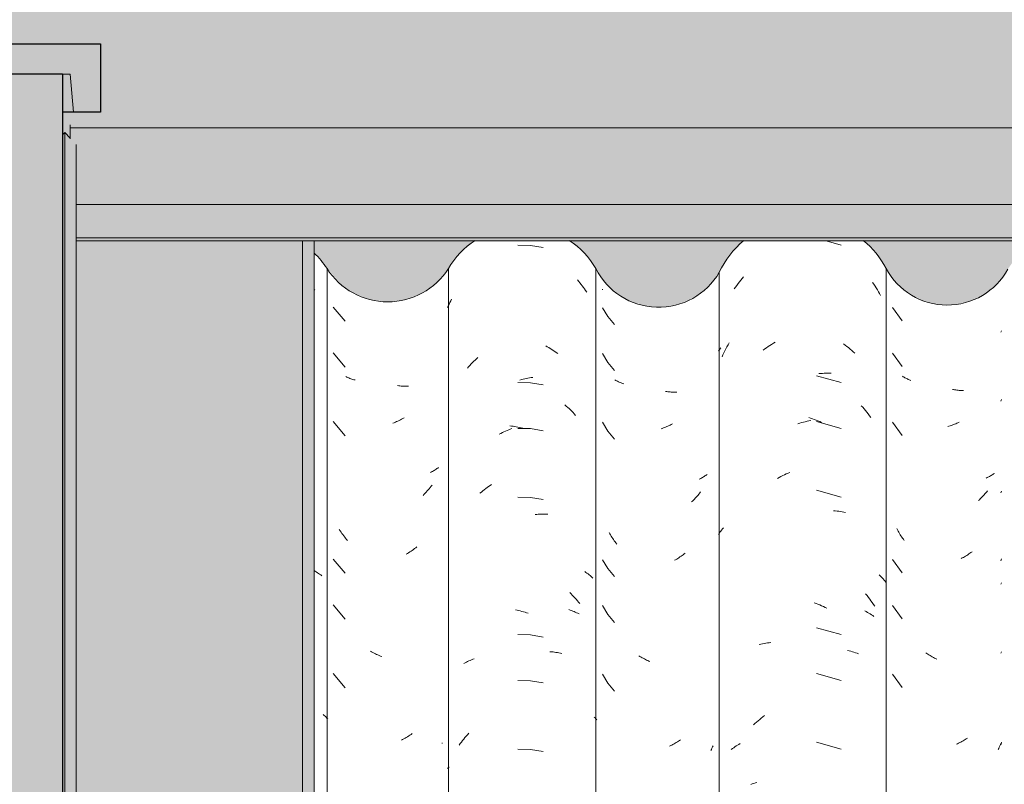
# Model space of a CAD drawing. Header units: metres. Extents: x -2.1 to 42.5, y -15.2 to 5.6.
# Tile 230 of 256: x 17.545 to 18.193, y 3.183 to 3.686. Entities that reach past the tile are written whole.
import ezdxf

# ---------------------------------------------------------------- set-up
doc = ezdxf.new("R2010")
doc.units = ezdxf.units.M
doc.layers.add('A-DETL', color=7, linetype='Continuous', lineweight=5, true_color=0x00a600)
for name, color, linetype, lineweight in [('A-GLAZ-CWMG', 7, 'Continuous', 5), ('A-ROOF', 7, 'Continuous', 5), ('A-ROOF-OTLN', 7, 'Continuous', 5), ('A-ROOF-PATT', 7, 'Continuous', 5), ('I-WALL', 7, 'Continuous', 5)]:
    doc.layers.add(name, color=color, linetype=linetype, lineweight=lineweight)

# ---------------------------------------------------------------- blocks, each defined once
blk = doc.blocks.new('FP_24-FACHADA 02')
at = {"layer": 'A-GLAZ-CWMG', "color": 9, "true_color": 0xc0c0c0}
for p, q in [((0.98407, 3.50851), (0.98454, 3.50791)), ((0.98407, 3.32349), (0.98476, 3.32309)), ((0.98476, 3.32309), (0.98551, 3.32263)), ((0.98551, 3.32263), (0.98626, 3.32215)), ((0.98626, 3.32215), (0.98699, 3.32166)), ((0.98699, 3.32166), (0.9877, 3.32116)), ((0.9877, 3.32116), (0.9884, 3.32064)), ((0.9884, 3.32064), (0.98908, 3.32011)), ((0.99008, 3.22885), (0.9907, 3.22829)), ((0.9907, 3.22829), (0.99132, 3.22773)), ((0.99132, 3.22773), (0.99191, 3.22715)), ((0.99191, 3.22715), (0.99249, 3.22656)), ((0.99249, 3.22656), (0.99305, 3.22596))]:
    blk.add_line(p, q, dxfattribs=at)
blk = doc.blocks.new('FP_25-FACHADA 02')
at = {"layer": 'A-GLAZ-CWMG', "color": 9, "true_color": 0xc0c0c0}
for p, q in [((0.99654, 3.49689), (1.00459, 3.48755)), ((0.99654, 3.46675), (1.00459, 3.4574)), ((1.00549, 3.4508), (1.00485, 3.45109)), ((1.00614, 3.45052), (1.00549, 3.4508)), ((1.0068, 3.45025), (1.00614, 3.45052)), ((1.00747, 3.44999), (1.0068, 3.45025)), ((1.00816, 3.44975), (1.00747, 3.44999)), ((1.00885, 3.44952), (1.00816, 3.44975)), ((1.00955, 3.4493), (1.00885, 3.44952)), ((1.01026, 3.4491), (1.00955, 3.4493)), ((1.01098, 3.44891), (1.01026, 3.4491)), ((1.03971, 3.4451), (1.03888, 3.44521)), ((1.04053, 3.44501), (1.03971, 3.4451)), ((1.04136, 3.44494), (1.04053, 3.44501)), ((1.04217, 3.44488), (1.04136, 3.44494)), ((1.04299, 3.44484), (1.04217, 3.44488)), ((1.0438, 3.44481), (1.04299, 3.44484)), ((1.0446, 3.4448), (1.0438, 3.44481)), ((1.04541, 3.44481), (1.0446, 3.4448)), ((1.0462, 3.44483), (1.04541, 3.44481)), ((0.99654, 3.42153), (1.00459, 3.41219)), ((1.03669, 3.42082), (1.03586, 3.4205)), ((1.03752, 3.42115), (1.03669, 3.42082)), ((1.03836, 3.42149), (1.03752, 3.42115)), ((1.03919, 3.42186), (1.03836, 3.42149)), ((1.04001, 3.42224), (1.03919, 3.42186)), ((1.04084, 3.42263), (1.04001, 3.42224)), ((1.04166, 3.42304), (1.04084, 3.42263)), ((1.04247, 3.42347), (1.04166, 3.42304)), ((1.04329, 3.42391), (1.04247, 3.42347)), ((1.06136, 3.38844), (1.06074, 3.38812)), ((1.06197, 3.38877), (1.06136, 3.38844)), ((1.06257, 3.38912), (1.06197, 3.38877)), ((1.06315, 3.38947), (1.06257, 3.38912)), ((1.06372, 3.38984), (1.06315, 3.38947)), ((1.06428, 3.39022), (1.06372, 3.38984)), ((1.06483, 3.3906), (1.06428, 3.39022)), ((1.06537, 3.391), (1.06483, 3.3906)), ((1.06589, 3.39141), (1.06537, 3.391)), ((1.05845, 3.37589), (1.05779, 3.37515)), ((1.05911, 3.37665), (1.05845, 3.37589)), ((1.05976, 3.37741), (1.05911, 3.37665)), ((1.0604, 3.37819), (1.05976, 3.37741)), ((1.06102, 3.37898), (1.0604, 3.37819)), ((1.06164, 3.37979), (1.06102, 3.37898)), ((1.05642, 3.37371), (1.05573, 3.37301)), ((1.05711, 3.37442), (1.05642, 3.37371)), ((1.05779, 3.37515), (1.05711, 3.37442)), ((1.0012, 3.34966), (1.00064, 3.35052)), ((1.00177, 3.34882), (1.0012, 3.34966)), ((1.00236, 3.34798), (1.00177, 3.34882)), ((1.00295, 3.34716), (1.00236, 3.34798)), ((1.00356, 3.34635), (1.00295, 3.34716)), ((1.00418, 3.34555), (1.00356, 3.34635)), ((1.00481, 3.34476), (1.00418, 3.34555)), ((1.00545, 3.34399), (1.00481, 3.34476)), ((1.0061, 3.34323), (1.00545, 3.34399)), ((1.04861, 3.33685), (1.04783, 3.3363)), ((1.04938, 3.33741), (1.04861, 3.33685)), ((1.05014, 3.33799), (1.04938, 3.33741)), ((1.0509, 3.33858), (1.05014, 3.33799)), ((1.05165, 3.33919), (1.0509, 3.33858)), ((0.99654, 3.33111), (1.00459, 3.32176)), ((1.04546, 3.33476), (1.04466, 3.33427)), ((1.04625, 3.33526), (1.04546, 3.33476)), ((1.04704, 3.33577), (1.04625, 3.33526)), ((1.04783, 3.3363), (1.04704, 3.33577)), ((0.99654, 3.30096), (1.00459, 3.29162)), ((1.02192, 3.27007), (1.02111, 3.27053)), ((1.02273, 3.26964), (1.02192, 3.27007)), ((1.02355, 3.26921), (1.02273, 3.26964)), ((1.02437, 3.26881), (1.02355, 3.26921)), ((1.02519, 3.26842), (1.02437, 3.26881)), ((1.02602, 3.26804), (1.02519, 3.26842)), ((1.02685, 3.26769), (1.02602, 3.26804)), ((1.02768, 3.26734), (1.02685, 3.26769)), ((1.02852, 3.26702), (1.02768, 3.26734)), ((0.99654, 3.25575), (1.00459, 3.2464)), ((1.04472, 3.21374), (1.04392, 3.21327)), ((1.04552, 3.21423), (1.04472, 3.21374)), ((1.04632, 3.21473), (1.04552, 3.21423)), ((1.04711, 3.21525), (1.04632, 3.21473)), ((1.04789, 3.21578), (1.04711, 3.21525)), ((1.04867, 3.21633), (1.04789, 3.21578)), ((1.0423, 3.21237), (1.04148, 3.21195)), ((1.04311, 3.21281), (1.0423, 3.21237)), ((1.04392, 3.21327), (1.04311, 3.21281)), ((1.06842, 3.21021), (1.06823, 3.20981))]:
    blk.add_line(p, q, dxfattribs=at)
blk = doc.blocks.new('FP_26-FACHADA 02')
at = {"layer": 'A-GLAZ-CWMG', "color": 9, "true_color": 0xc0c0c0}
for p, q in [((1.12646, 3.53747), (1.118, 3.53766)), ((1.13479, 3.53604), (1.12646, 3.53747)), ((1.15734, 3.51468), (1.15815, 3.51373)), ((1.15815, 3.51373), (1.15894, 3.51276)), ((1.15894, 3.51276), (1.15972, 3.51179)), ((1.15972, 3.51179), (1.16049, 3.51079)), ((1.16049, 3.51079), (1.16124, 3.50979)), ((1.16124, 3.50979), (1.16198, 3.50877)), ((1.16198, 3.50877), (1.1627, 3.50773)), ((1.1627, 3.50773), (1.16341, 3.50669)), ((1.0724, 3.49775), (1.07291, 3.49882)), ((1.07291, 3.49882), (1.07343, 3.49988)), ((1.07343, 3.49988), (1.07397, 3.50093)), ((1.07397, 3.50093), (1.07452, 3.50197)), ((1.0719, 3.49668), (1.0724, 3.49775)), ((1.13645, 3.47139), (1.13746, 3.47082)), ((1.13746, 3.47082), (1.13847, 3.47024)), ((1.13847, 3.47024), (1.13947, 3.46964)), ((1.13947, 3.46964), (1.14047, 3.46902)), ((1.14047, 3.46902), (1.14146, 3.46838)), ((1.14146, 3.46838), (1.14245, 3.46772)), ((1.14245, 3.46772), (1.14342, 3.46705)), ((1.14342, 3.46705), (1.14439, 3.46635)), ((1.08742, 3.45943), (1.08828, 3.46031)), ((1.08828, 3.46031), (1.08915, 3.46118)), ((1.08915, 3.46118), (1.09003, 3.46202)), ((1.09003, 3.46202), (1.09093, 3.46286)), ((1.09093, 3.46286), (1.09183, 3.46367)), ((1.08491, 3.4567), (1.08574, 3.45762)), ((1.08574, 3.45762), (1.08657, 3.45853)), ((1.08657, 3.45853), (1.08742, 3.45943)), ((1.12646, 3.44704), (1.118, 3.44723)), ((1.11947, 3.44887), (1.12053, 3.44916)), ((1.12053, 3.44916), (1.12159, 3.44943)), ((1.12159, 3.44943), (1.12265, 3.44968)), ((1.12265, 3.44968), (1.1237, 3.4499)), ((1.1237, 3.4499), (1.12476, 3.45011)), ((1.12476, 3.45011), (1.12582, 3.4503)), ((1.12582, 3.4503), (1.12687, 3.45047)), ((1.13479, 3.44561), (1.12646, 3.44704)), ((1.12687, 3.45047), (1.12792, 3.45062)), ((1.14909, 3.43249), (1.15001, 3.43169)), ((1.15001, 3.43169), (1.15091, 3.43088)), ((1.15091, 3.43088), (1.1518, 3.43005)), ((1.1518, 3.43005), (1.15269, 3.4292)), ((1.15269, 3.4292), (1.15356, 3.42834)), ((1.15356, 3.42834), (1.15442, 3.42746)), ((1.15442, 3.42746), (1.15527, 3.42656)), ((1.15527, 3.42656), (1.1561, 3.42565)), ((1.10795, 3.4143), (1.10898, 3.4148)), ((1.10898, 3.4148), (1.11002, 3.41528)), ((1.11002, 3.41528), (1.11106, 3.41574)), ((1.11106, 3.41574), (1.11211, 3.41618)), ((1.11211, 3.41618), (1.11315, 3.4166)), ((1.11285, 3.41872), (1.1139, 3.41859)), ((1.11315, 3.4166), (1.1142, 3.41701)), ((1.1139, 3.41859), (1.11495, 3.41844)), ((1.11495, 3.41844), (1.11601, 3.41827)), ((1.11601, 3.41827), (1.11706, 3.41808)), ((1.11706, 3.41808), (1.11812, 3.41788)), ((1.12646, 3.4169), (1.118, 3.41709)), ((1.11812, 3.41788), (1.11918, 3.41765)), ((1.11918, 3.41765), (1.12023, 3.4174)), ((1.12023, 3.4174), (1.12129, 3.41714)), ((1.13479, 3.41547), (1.12646, 3.4169)), ((1.1059, 3.41324), (1.10692, 3.41378)), ((1.10692, 3.41378), (1.10795, 3.4143)), ((1.09414, 3.37522), (1.09508, 3.37597)), ((1.09508, 3.37597), (1.09602, 3.37671)), ((1.09602, 3.37671), (1.09698, 3.37743)), ((1.09698, 3.37743), (1.09794, 3.37813)), ((1.09794, 3.37813), (1.09891, 3.37882)), ((1.09891, 3.37882), (1.09989, 3.37949)), ((1.09989, 3.37949), (1.10088, 3.38013)), ((1.09321, 3.37444), (1.09414, 3.37522)), ((1.12646, 3.37169), (1.118, 3.37188)), ((1.13479, 3.37026), (1.12646, 3.37169)), ((1.12951, 3.36038), (1.13055, 3.36049)), ((1.13055, 3.36049), (1.13159, 3.36057)), ((1.13159, 3.36057), (1.13263, 3.36063)), ((1.13263, 3.36063), (1.13366, 3.36067)), ((1.13366, 3.36067), (1.13469, 3.3607)), ((1.13469, 3.3607), (1.13572, 3.36071)), ((1.13572, 3.36071), (1.13674, 3.36069)), ((1.13674, 3.36069), (1.13775, 3.36066)), ((1.16218, 3.32286), (1.1629, 3.32236)), ((1.1629, 3.32236), (1.16361, 3.32185)), ((1.16361, 3.32185), (1.1643, 3.32133)), ((1.1643, 3.32133), (1.16497, 3.32079)), ((1.16497, 3.32079), (1.16563, 3.32024)), ((1.16563, 3.32024), (1.16627, 3.31968)), ((1.16627, 3.31968), (1.1669, 3.3191)), ((1.1669, 3.3191), (1.16751, 3.31852)), ((1.15223, 3.30907), (1.15311, 3.30821)), ((1.15311, 3.30821), (1.15397, 3.30734)), ((1.15397, 3.30734), (1.15483, 3.30646)), ((1.15483, 3.30646), (1.15567, 3.30555)), ((1.15567, 3.30555), (1.1565, 3.30464)), ((1.1565, 3.30464), (1.15732, 3.3037)), ((1.15162, 3.29789), (1.15251, 3.29758)), ((1.15732, 3.3037), (1.15813, 3.30276)), ((1.15813, 3.30276), (1.15892, 3.30179)), ((1.11651, 3.29761), (1.11757, 3.29741)), ((1.11757, 3.29741), (1.11863, 3.2972)), ((1.11863, 3.2972), (1.11968, 3.29696)), ((1.11968, 3.29696), (1.12074, 3.29671)), ((1.12074, 3.29671), (1.1218, 3.29643)), ((1.1218, 3.29643), (1.12286, 3.29614)), ((1.12286, 3.29614), (1.12392, 3.29582)), ((1.12392, 3.29582), (1.12497, 3.29549)), ((1.15251, 3.29758), (1.15338, 3.29726)), ((1.15338, 3.29726), (1.15425, 3.29692)), ((1.15425, 3.29692), (1.1551, 3.29657)), ((1.1551, 3.29657), (1.15594, 3.2962)), ((1.15594, 3.2962), (1.15676, 3.29582)), ((1.15676, 3.29582), (1.15758, 3.29542)), ((1.15758, 3.29542), (1.15838, 3.295)), ((1.12646, 3.28126), (1.118, 3.28145)), ((1.13479, 3.27983), (1.12646, 3.28126)), ((1.08845, 3.26519), (1.08933, 3.26551)), ((1.13927, 3.27015), (1.14027, 3.27007)), ((1.14027, 3.27007), (1.14126, 3.26998)), ((1.14126, 3.26998), (1.14225, 3.26986)), ((1.14225, 3.26986), (1.14322, 3.26973)), ((1.14322, 3.26973), (1.14419, 3.26958)), ((1.14419, 3.26958), (1.14516, 3.26941)), ((1.14516, 3.26941), (1.14611, 3.26922)), ((1.14611, 3.26922), (1.14705, 3.26902)), ((1.08268, 3.26249), (1.08346, 3.26292)), ((1.08346, 3.26292), (1.08426, 3.26334)), ((1.08426, 3.26334), (1.08508, 3.26374)), ((1.08508, 3.26374), (1.0859, 3.26412)), ((1.0859, 3.26412), (1.08674, 3.26449)), ((1.08674, 3.26449), (1.08759, 3.26485)), ((1.08759, 3.26485), (1.08845, 3.26519)), ((1.12646, 3.25112), (1.118, 3.2513)), ((1.13479, 3.24969), (1.12646, 3.25112)), ((1.16841, 3.22719), (1.16896, 3.2266)), ((1.16896, 3.2266), (1.16949, 3.226)), ((1.16949, 3.226), (1.17001, 3.2254)), ((1.08255, 3.21272), (1.08333, 3.21369)), ((1.08333, 3.21369), (1.08413, 3.21465)), ((1.08413, 3.21465), (1.08494, 3.21559)), ((1.08494, 3.21559), (1.08577, 3.21652)), ((1.07954, 3.20869), (1.08027, 3.20972)), ((1.08027, 3.20972), (1.08102, 3.21074)), ((1.08102, 3.21074), (1.08178, 3.21173)), ((1.08178, 3.21173), (1.08255, 3.21272)), ((1.12646, 3.2059), (1.118, 3.20609)), ((1.13479, 3.20447), (1.12646, 3.2059)), ((1.07239, 3.19392), (1.07288, 3.19448)), ((1.0719, 3.19335), (1.07239, 3.19392))]:
    blk.add_line(p, q, dxfattribs=at)
blk = doc.blocks.new('FP_27-FACHADA 02')
at = {"layer": 'A-GLAZ-CWMG', "color": 9, "true_color": 0xc0c0c0}
for p, q in [((1.17387, 3.50825), (1.17372, 3.50864)), ((1.17372, 3.49647), (1.17728, 3.49059)), ((1.17728, 3.49059), (1.18178, 3.48539)), ((1.17372, 3.46633), (1.17728, 3.46045)), ((1.17728, 3.46045), (1.18178, 3.45525)), ((1.18257, 3.44862), (1.18202, 3.44892)), ((1.18312, 3.44834), (1.18257, 3.44862)), ((1.18368, 3.44806), (1.18312, 3.44834)), ((1.18426, 3.44779), (1.18368, 3.44806)), ((1.18484, 3.44753), (1.18426, 3.44779)), ((1.18543, 3.44729), (1.18484, 3.44753)), ((1.18603, 3.44705), (1.18543, 3.44729)), ((1.18663, 3.44682), (1.18603, 3.44705)), ((1.18725, 3.44661), (1.18663, 3.44682)), ((1.18787, 3.44641), (1.18725, 3.44661)), ((1.21613, 3.44131), (1.21538, 3.44144)), ((1.21688, 3.4412), (1.21613, 3.44131)), ((1.21762, 3.4411), (1.21688, 3.4412)), ((1.21836, 3.44102), (1.21762, 3.4411)), ((1.2191, 3.44095), (1.21836, 3.44102)), ((1.21983, 3.44089), (1.2191, 3.44095)), ((1.22056, 3.44085), (1.21983, 3.44089)), ((1.22129, 3.44082), (1.22056, 3.44085)), ((1.22202, 3.4408), (1.22129, 3.44082)), ((1.22274, 3.44079), (1.22202, 3.4408)), ((1.17372, 3.42111), (1.17728, 3.41524)), ((1.17728, 3.41524), (1.18178, 3.41003)), ((1.21311, 3.4171), (1.21235, 3.41685)), ((1.21386, 3.41737), (1.21311, 3.4171)), ((1.21461, 3.41765), (1.21386, 3.41737)), ((1.21535, 3.41794), (1.21461, 3.41765)), ((1.2161, 3.41825), (1.21535, 3.41794)), ((1.21685, 3.41857), (1.2161, 3.41825)), ((1.21759, 3.4189), (1.21685, 3.41857)), ((1.21833, 3.41924), (1.21759, 3.4189)), ((1.21907, 3.4196), (1.21833, 3.41924)), ((1.2198, 3.41998), (1.21907, 3.4196)), ((1.23804, 3.38392), (1.23747, 3.38365)), ((1.2386, 3.3842), (1.23804, 3.38392)), ((1.23914, 3.3845), (1.2386, 3.3842)), ((1.23968, 3.3848), (1.23914, 3.3845)), ((1.24022, 3.38511), (1.23968, 3.3848)), ((1.24074, 3.38544), (1.24022, 3.38511)), ((1.24125, 3.38577), (1.24074, 3.38544)), ((1.24175, 3.38611), (1.24125, 3.38577)), ((1.24224, 3.38646), (1.24175, 3.38611)), ((1.24272, 3.38682), (1.24224, 3.38646)), ((1.23301, 3.36928), (1.23237, 3.36867)), ((1.23364, 3.36991), (1.23301, 3.36928)), ((1.23426, 3.37054), (1.23364, 3.36991)), ((1.23487, 3.37119), (1.23426, 3.37054)), ((1.23548, 3.37185), (1.23487, 3.37119)), ((1.23608, 3.37251), (1.23548, 3.37185)), ((1.23667, 3.37319), (1.23608, 3.37251)), ((1.23725, 3.37388), (1.23667, 3.37319)), ((1.23782, 3.37458), (1.23725, 3.37388)), ((1.23838, 3.37529), (1.23782, 3.37458)), ((1.17856, 3.34779), (1.1781, 3.34859)), ((1.17904, 3.34699), (1.17856, 3.34779)), ((1.17952, 3.34621), (1.17904, 3.34699)), ((1.18002, 3.34544), (1.17952, 3.34621)), ((1.18052, 3.34467), (1.18002, 3.34544)), ((1.18104, 3.34391), (1.18052, 3.34467)), ((1.18157, 3.34317), (1.18104, 3.34391)), ((1.1821, 3.34243), (1.18157, 3.34317)), ((1.18265, 3.3417), (1.1821, 3.34243)), ((1.18321, 3.34099), (1.18265, 3.3417)), ((1.17372, 3.33069), (1.17728, 3.32481)), ((1.22191, 3.3307), (1.22118, 3.33029)), ((1.22263, 3.33112), (1.22191, 3.3307)), ((1.22335, 3.33156), (1.22263, 3.33112)), ((1.22406, 3.33201), (1.22335, 3.33156)), ((1.22477, 3.33247), (1.22406, 3.33201)), ((1.22548, 3.33295), (1.22477, 3.33247)), ((1.22618, 3.33344), (1.22548, 3.33295)), ((1.22687, 3.33394), (1.22618, 3.33344)), ((1.22756, 3.33445), (1.22687, 3.33394)), ((1.22825, 3.33498), (1.22756, 3.33445)), ((1.17728, 3.32481), (1.18178, 3.3196)), ((1.17372, 3.30054), (1.17728, 3.29467)), ((1.17728, 3.29467), (1.18178, 3.28946)), ((1.19845, 3.26707), (1.19773, 3.26752)), ((1.19917, 3.26664), (1.19845, 3.26707)), ((1.19989, 3.26623), (1.19917, 3.26664)), ((1.20062, 3.26582), (1.19989, 3.26623)), ((1.20135, 3.26543), (1.20062, 3.26582)), ((1.20208, 3.26505), (1.20135, 3.26543)), ((1.20282, 3.26469), (1.20208, 3.26505)), ((1.20356, 3.26434), (1.20282, 3.26469)), ((1.2043, 3.264), (1.20356, 3.26434)), ((1.20505, 3.26367), (1.2043, 3.264)), ((1.17372, 3.25533), (1.17728, 3.24945)), ((1.17728, 3.24945), (1.18178, 3.24425)), ((1.21873, 3.20844), (1.21799, 3.20808)), ((1.21946, 3.2088), (1.21873, 3.20844)), ((1.2202, 3.20918), (1.21946, 3.2088)), ((1.22093, 3.20958), (1.2202, 3.20918)), ((1.22166, 3.20998), (1.22093, 3.20958)), ((1.22238, 3.2104), (1.22166, 3.20998)), ((1.2231, 3.21083), (1.22238, 3.2104)), ((1.22381, 3.21128), (1.2231, 3.21083)), ((1.22453, 3.21174), (1.22381, 3.21128)), ((1.22523, 3.21221), (1.22453, 3.21174)), ((1.24621, 3.20751), (1.24586, 3.20672)), ((1.24656, 3.2083), (1.24621, 3.20751)), ((1.24549, 3.20594), (1.24511, 3.20516)), ((1.24586, 3.20672), (1.24549, 3.20594))]:
    blk.add_line(p, q, dxfattribs=at)
blk = doc.blocks.new('FP_28-FACHADA 02')
at = {"layer": 'A-GLAZ-CWMG', "color": 9, "true_color": 0xc0c0c0}
for p, q in [((1.33089, 3.53763), (1.3209, 3.54042)), ((1.26219, 3.51113), (1.26305, 3.51229)), ((1.26305, 3.51229), (1.26392, 3.51342)), ((1.26392, 3.51342), (1.26481, 3.51454)), ((1.26481, 3.51454), (1.26572, 3.51564)), ((1.26572, 3.51564), (1.26664, 3.51672)), ((1.35153, 3.51312), (1.35234, 3.51192)), ((1.35234, 3.51192), (1.35314, 3.51072)), ((1.26053, 3.50878), (1.26135, 3.50997)), ((1.26135, 3.50997), (1.26219, 3.51113)), ((1.35314, 3.51072), (1.35391, 3.50949)), ((1.35391, 3.50949), (1.35467, 3.50825)), ((1.35467, 3.50825), (1.35541, 3.507)), ((1.35541, 3.507), (1.35613, 3.50573)), ((1.35613, 3.50573), (1.35683, 3.50445)), ((1.25642, 3.47203), (1.25714, 3.47329)), ((1.28509, 3.47235), (1.28623, 3.47306)), ((1.28623, 3.47306), (1.28738, 3.47374)), ((1.33245, 3.47271), (1.33354, 3.47189)), ((1.25012, 3.46788), (1.25059, 3.46858)), ((1.25059, 3.46858), (1.25107, 3.46927)), ((1.25107, 3.46927), (1.25158, 3.46996)), ((1.25308, 3.46551), (1.25371, 3.46684)), ((1.25371, 3.46684), (1.25436, 3.46816)), ((1.25436, 3.46816), (1.25502, 3.46946)), ((1.25502, 3.46946), (1.25571, 3.47075)), ((1.25571, 3.47075), (1.25642, 3.47203)), ((1.27952, 3.4685), (1.28061, 3.46932)), ((1.28061, 3.46932), (1.28172, 3.47011)), ((1.28172, 3.47011), (1.28283, 3.47088)), ((1.28283, 3.47088), (1.28396, 3.47163)), ((1.28396, 3.47163), (1.28509, 3.47235)), ((1.33354, 3.47189), (1.33462, 3.47104)), ((1.33462, 3.47104), (1.33568, 3.47017)), ((1.33568, 3.47017), (1.33674, 3.46928)), ((1.33674, 3.46928), (1.33778, 3.46837)), ((1.33778, 3.46837), (1.33882, 3.46744)), ((1.33882, 3.46744), (1.33984, 3.46649)), ((1.25247, 3.46417), (1.25308, 3.46551)), ((1.31611, 3.4531), (1.3173, 3.4532)), ((1.3173, 3.4532), (1.31849, 3.45328)), ((1.31849, 3.45328), (1.31967, 3.45334)), ((1.31967, 3.45334), (1.32085, 3.45337)), ((1.32085, 3.45337), (1.32202, 3.45339)), ((1.32202, 3.45339), (1.32319, 3.45338)), ((1.32319, 3.45338), (1.32434, 3.45334)), ((1.33089, 3.4472), (1.31466, 3.45173)), ((1.34413, 3.43198), (1.34508, 3.43092)), ((1.34508, 3.43092), (1.34601, 3.42985)), ((1.34601, 3.42985), (1.34693, 3.42877)), ((1.34693, 3.42877), (1.34783, 3.42766)), ((1.34783, 3.42766), (1.34871, 3.42654)), ((1.30362, 3.42051), (1.30483, 3.42086)), ((1.30483, 3.42086), (1.30604, 3.42118)), ((1.30604, 3.42118), (1.30725, 3.42148)), ((1.30725, 3.42148), (1.30846, 3.42175)), ((1.30846, 3.42175), (1.30967, 3.422)), ((1.30951, 3.4242), (1.31072, 3.42382)), ((1.30967, 3.422), (1.31087, 3.42223)), ((1.31072, 3.42382), (1.31192, 3.42341)), ((1.31192, 3.42341), (1.31313, 3.42298)), ((1.31313, 3.42298), (1.31433, 3.42253)), ((1.31433, 3.42253), (1.31552, 3.42205)), ((1.33089, 3.41706), (1.31466, 3.42159)), ((1.31552, 3.42205), (1.31672, 3.42155)), ((1.31672, 3.42155), (1.3179, 3.42103)), ((1.34871, 3.42654), (1.34958, 3.4254)), ((1.34958, 3.4254), (1.35043, 3.42424)), ((1.30242, 3.42014), (1.30362, 3.42051)), ((1.28891, 3.38418), (1.29007, 3.38481)), ((1.29007, 3.38481), (1.29124, 3.38542)), ((1.29124, 3.38542), (1.29242, 3.386)), ((1.29242, 3.386), (1.2936, 3.38657)), ((1.2936, 3.38657), (1.29478, 3.38711)), ((1.29478, 3.38711), (1.29597, 3.38762)), ((1.29597, 3.38762), (1.29717, 3.38812)), ((1.33089, 3.37184), (1.31466, 3.37637)), ((1.32586, 3.36284), (1.32701, 3.36275)), ((1.32701, 3.36275), (1.32814, 3.36264)), ((1.32814, 3.36264), (1.32927, 3.36252)), ((1.32927, 3.36252), (1.33038, 3.36237)), ((1.33038, 3.36237), (1.33149, 3.36219)), ((1.33149, 3.36219), (1.33259, 3.362)), ((1.33259, 3.362), (1.33368, 3.36179)), ((1.25167, 3.34951), (1.25223, 3.35022)), ((1.25223, 3.35022), (1.2528, 3.35092)), ((1.2528, 3.35092), (1.2534, 3.35162)), ((1.25012, 3.34731), (1.25062, 3.34805)), ((1.25062, 3.34805), (1.25113, 3.34879)), ((1.25113, 3.34879), (1.25167, 3.34951)), ((1.35577, 3.32075), (1.35648, 3.32009)), ((1.35648, 3.32009), (1.35717, 3.31942)), ((1.35717, 3.31942), (1.35784, 3.31873)), ((1.35784, 3.31873), (1.35849, 3.31804)), ((1.35849, 3.31804), (1.35912, 3.31732)), ((1.35912, 3.31732), (1.35974, 3.3166)), ((1.35974, 3.3166), (1.36033, 3.31587)), ((1.34697, 3.30815), (1.34787, 3.30704)), ((1.34787, 3.30704), (1.34875, 3.30592)), ((1.34875, 3.30592), (1.34962, 3.30478)), ((1.34962, 3.30478), (1.35047, 3.30362)), ((1.31318, 3.30239), (1.31438, 3.30193)), ((1.31438, 3.30193), (1.31558, 3.30146)), ((1.31558, 3.30146), (1.31677, 3.30095)), ((1.31677, 3.30095), (1.31796, 3.30043)), ((1.31796, 3.30043), (1.31914, 3.29988)), ((1.31914, 3.29988), (1.32032, 3.29931)), ((1.32032, 3.29931), (1.3215, 3.29872)), ((1.35047, 3.30362), (1.3513, 3.30244)), ((1.3513, 3.30244), (1.35212, 3.30126)), ((1.35212, 3.30126), (1.35292, 3.30005)), ((1.34642, 3.29704), (1.34733, 3.29656)), ((1.34733, 3.29656), (1.34823, 3.29606)), ((1.34823, 3.29606), (1.3491, 3.29555)), ((1.3491, 3.29555), (1.34996, 3.29501)), ((1.34996, 3.29501), (1.35081, 3.29447)), ((1.35081, 3.29447), (1.35163, 3.2939)), ((1.35163, 3.2939), (1.35244, 3.29332)), ((1.33089, 3.28142), (1.31466, 3.28595)), ((1.27688, 3.27489), (1.27795, 3.27514)), ((1.27795, 3.27514), (1.27903, 3.27537)), ((1.27903, 3.27537), (1.28012, 3.27558)), ((1.28012, 3.27558), (1.28122, 3.27576)), ((1.28122, 3.27576), (1.28233, 3.27593)), ((1.28233, 3.27593), (1.28345, 3.27607)), ((1.28345, 3.27607), (1.28458, 3.27619)), ((1.3351, 3.27104), (1.33616, 3.27078)), ((1.33616, 3.27078), (1.33721, 3.2705)), ((1.33721, 3.2705), (1.33825, 3.27019)), ((1.33825, 3.27019), (1.33928, 3.26987)), ((1.33928, 3.26987), (1.34029, 3.26953)), ((1.34029, 3.26953), (1.34129, 3.26917)), ((1.34129, 3.26917), (1.34228, 3.26878)), ((1.33089, 3.25127), (1.31466, 3.2558)), ((1.27726, 3.22559), (1.27833, 3.22645)), ((1.27833, 3.22645), (1.27942, 3.22729)), ((1.27942, 3.22729), (1.28051, 3.2281)), ((1.27308, 3.22196), (1.27411, 3.2229)), ((1.27411, 3.2229), (1.27515, 3.22382)), ((1.27515, 3.22382), (1.2762, 3.22472)), ((1.2762, 3.22472), (1.27726, 3.22559)), ((1.25937, 3.20644), (1.26017, 3.20703)), ((1.26017, 3.20703), (1.26098, 3.2076)), ((1.26098, 3.2076), (1.26181, 3.20816)), ((1.26181, 3.20816), (1.26266, 3.20871)), ((1.26266, 3.20871), (1.26353, 3.20923)), ((1.26353, 3.20923), (1.26441, 3.20974)), ((1.33089, 3.20606), (1.31466, 3.21059)), ((1.25859, 3.20583), (1.25937, 3.20644)), ((1.27139, 3.1828), (1.27239, 3.18315)), ((1.27239, 3.18315), (1.27341, 3.18349)), ((1.27341, 3.18349), (1.27444, 3.18381)), ((1.27444, 3.18381), (1.27548, 3.1841))]:
    blk.add_line(p, q, dxfattribs=at)
blk = doc.blocks.new('FP_29-FACHADA 02')
at = {"layer": 'A-GLAZ-CWMG', "color": 9, "true_color": 0xc0c0c0}
for p, q in [((1.36464, 3.49659), (1.37093, 3.48782)), ((1.4359, 3.48028), (1.4364, 3.48117)), ((1.36464, 3.46644), (1.37093, 3.45768)), ((1.37169, 3.45103), (1.37117, 3.45135)), ((1.37222, 3.45072), (1.37169, 3.45103)), ((1.37276, 3.45042), (1.37222, 3.45072)), ((1.37331, 3.45013), (1.37276, 3.45042)), ((1.37388, 3.44985), (1.37331, 3.45013)), ((1.37445, 3.44958), (1.37388, 3.44985)), ((1.37502, 3.44932), (1.37445, 3.44958)), ((1.37561, 3.44908), (1.37502, 3.44932)), ((1.37621, 3.44884), (1.37561, 3.44908)), ((1.37681, 3.44862), (1.37621, 3.44884)), ((1.40479, 3.44261), (1.40404, 3.44275)), ((1.40553, 3.44248), (1.40479, 3.44261)), ((1.40628, 3.44236), (1.40553, 3.44248)), ((1.40702, 3.44225), (1.40628, 3.44236)), ((1.40776, 3.44216), (1.40702, 3.44225)), ((1.4085, 3.44208), (1.40776, 3.44216)), ((1.40924, 3.44202), (1.4085, 3.44208)), ((1.40997, 3.44197), (1.40924, 3.44202)), ((1.4107, 3.44193), (1.40997, 3.44197)), ((1.41142, 3.44191), (1.4107, 3.44193)), ((1.4359, 3.43506), (1.4364, 3.43596)), ((1.36464, 3.42123), (1.37093, 3.41247)), ((1.40773, 3.42082), (1.40699, 3.42048)), ((1.40847, 3.42117), (1.40773, 3.42082)), ((1.40176, 3.41849), (1.40101, 3.41826)), ((1.40251, 3.41873), (1.40176, 3.41849)), ((1.40326, 3.41899), (1.40251, 3.41873)), ((1.40401, 3.41926), (1.40326, 3.41899)), ((1.40476, 3.41954), (1.40401, 3.41926)), ((1.4055, 3.41984), (1.40476, 3.41954)), ((1.40625, 3.42015), (1.4055, 3.41984)), ((1.40699, 3.42048), (1.40625, 3.42015)), ((1.4269, 3.38466), (1.42632, 3.3844)), ((1.42746, 3.38493), (1.4269, 3.38466)), ((1.42802, 3.38521), (1.42746, 3.38493)), ((1.42857, 3.3855), (1.42802, 3.38521)), ((1.42911, 3.3858), (1.42857, 3.3855)), ((1.42964, 3.38611), (1.42911, 3.3858)), ((1.43016, 3.38643), (1.42964, 3.38611)), ((1.43067, 3.38676), (1.43016, 3.38643)), ((1.43117, 3.3871), (1.43067, 3.38676)), ((1.43166, 3.38745), (1.43117, 3.3871)), ((1.42724, 3.37602), (1.42667, 3.37532)), ((1.4359, 3.37478), (1.4364, 3.37567)), ((1.42179, 3.37014), (1.42115, 3.36954)), ((1.42243, 3.37075), (1.42179, 3.37014)), ((1.42306, 3.37137), (1.42243, 3.37075)), ((1.42368, 3.372), (1.42306, 3.37137)), ((1.4243, 3.37264), (1.42368, 3.372)), ((1.4249, 3.37329), (1.4243, 3.37264)), ((1.4255, 3.37396), (1.4249, 3.37329)), ((1.42609, 3.37464), (1.4255, 3.37396)), ((1.42667, 3.37532), (1.42609, 3.37464)), ((1.36787, 3.35034), (1.36743, 3.35116)), ((1.36832, 3.34953), (1.36787, 3.35034)), ((1.36878, 3.34873), (1.36832, 3.34953)), ((1.36925, 3.34794), (1.36878, 3.34873)), ((1.36973, 3.34715), (1.36925, 3.34794)), ((1.37023, 3.34638), (1.36973, 3.34715)), ((1.37073, 3.34561), (1.37023, 3.34638)), ((1.37124, 3.34485), (1.37073, 3.34561)), ((1.37177, 3.3441), (1.37124, 3.34485)), ((1.3723, 3.34337), (1.37177, 3.3441)), ((1.36464, 3.3308), (1.37093, 3.32204)), ((1.41059, 3.33183), (1.40986, 3.33144)), ((1.41131, 3.33224), (1.41059, 3.33183)), ((1.41204, 3.33266), (1.41131, 3.33224)), ((1.41276, 3.33309), (1.41204, 3.33266)), ((1.41347, 3.33353), (1.41276, 3.33309)), ((1.41418, 3.33399), (1.41347, 3.33353)), ((1.41489, 3.33446), (1.41418, 3.33399)), ((1.41559, 3.33494), (1.41489, 3.33446)), ((1.41628, 3.33544), (1.41559, 3.33494)), ((1.41697, 3.33595), (1.41628, 3.33544)), ((1.43613, 3.33064), (1.43585, 3.32999)), ((1.4364, 3.33129), (1.43613, 3.33064)), ((1.4359, 3.31449), (1.4364, 3.31538)), ((1.36464, 3.30066), (1.37093, 3.29189)), ((1.38719, 3.26892), (1.38648, 3.26939)), ((1.3879, 3.26846), (1.38719, 3.26892)), ((1.38861, 3.26802), (1.3879, 3.26846)), ((1.38933, 3.26759), (1.38861, 3.26802)), ((1.39006, 3.26718), (1.38933, 3.26759)), ((1.39078, 3.26678), (1.39006, 3.26718)), ((1.39151, 3.26639), (1.39078, 3.26678)), ((1.39225, 3.26601), (1.39151, 3.26639)), ((1.39299, 3.26565), (1.39225, 3.26601)), ((1.39372, 3.2653), (1.39299, 3.26565)), ((1.4359, 3.26928), (1.4364, 3.27017)), ((1.36464, 3.25544), (1.37093, 3.24668)), ((1.40739, 3.20966), (1.40665, 3.20933)), ((1.40813, 3.21001), (1.40739, 3.20966)), ((1.40887, 3.21036), (1.40813, 3.21001)), ((1.4096, 3.21074), (1.40887, 3.21036)), ((1.41033, 3.21112), (1.4096, 3.21074)), ((1.41106, 3.21152), (1.41033, 3.21112)), ((1.41178, 3.21194), (1.41106, 3.21152)), ((1.4125, 3.21236), (1.41178, 3.21194)), ((1.41322, 3.2128), (1.4125, 3.21236)), ((1.41393, 3.21326), (1.41322, 3.2128)), ((1.43492, 3.20738), (1.43452, 3.20656)), ((1.43531, 3.2082), (1.43492, 3.20738)), ((1.43568, 3.20904), (1.43531, 3.2082)), ((1.43605, 3.20987), (1.43568, 3.20904)), ((1.4359, 3.20899), (1.4364, 3.20988)), ((1.4364, 3.21072), (1.43605, 3.20987)), ((1.43452, 3.20656), (1.43411, 3.20575))]:
    blk.add_line(p, q, dxfattribs=at)
blk = doc.blocks.new('Rectangular Mullion - Telha Fibrocimento - Ondulada-1909083-FACHADA 02')
at = {"layer": 'A-GLAZ-CWMG'}
for p, q in [((0.99256, 2.8577), (0.99256, 3.5222)), ((1.07241, 2.8577), (1.07241, 3.5222)), ((1.1695, 2.8577), (1.1695, 3.5222)), ((1.25065, 2.85527), (1.25065, 3.51977)), ((1.36048, 2.8577), (1.36048, 3.5222))]:
    blk.add_line(p, q, dxfattribs=at)
for centre, major_axis, start_param, end_param in [((1.12095, 3.49436), (0.05612, 0), 2.153826, 2.616128), ((1.12095, 3.49436), (0.05612, 0), 0.525465, 0.987766), ((1.30617, 3.49436), (0.06118, 0), 2.270057, 2.708177), ((1.30617, 3.49436), (0.06118, 0), 0.478163, 0.873963), ((0.94782, 3.49436), (0.05286, 0), 0.561652, 0.814804), ((1.03248, 3.54687), (0.04708, 0), 3.700093, 5.724685), ((1.21072, 3.54214), (0.04589, 0), 3.596619, 5.767598), ((1.40061, 3.54301), (0.04532, 0), 3.624607, 5.790408)]:
    blk.add_ellipse(centre, major_axis=major_axis, ratio=0.988936, start_param=start_param, end_param=end_param, dxfattribs=at)
for name in ['FP_26-FACHADA 02', 'FP_28-FACHADA 02', 'FP_24-FACHADA 02', 'FP_27-FACHADA 02', 'FP_25-FACHADA 02', 'FP_29-FACHADA 02']:
    blk.add_blockref(name, (0, 0), dxfattribs=at)
blk = doc.blocks.new('RUFO_1_ - RUFO_1_-1923193-FACHADA 02')
at = {"layer": 'A-ROOF-PATT', "true_color": 0xc0c0c0}
blk.add_hatch(color=9, dxfattribs=at).paths.add_polyline_path([(0.82578, 3.625), (0.84359, 3.625), (0.84359, 3.67), (0.64359, 3.67), (0.64359, 3.625), (0.6614, 3.625), (0.66359, 3.65), (0.82359, 3.65)])
at = {"layer": 'A-ROOF'}
for p, q in [((0.84359, 3.67), (0.64359, 3.67)), ((0.84359, 3.625), (0.84359, 3.67)), ((0.66359, 3.65), (0.82359, 3.65)), ((0.82359, 3.65), (0.82578, 3.625)), ((0.82578, 3.625), (0.84359, 3.625))]:
    blk.add_line(p, q, dxfattribs=at)

msp = doc.modelspace()

# ---------------------------------------------------------------- hatches: boundary and pattern name
at = {"layer": 'A-ROOF-PATT', "true_color": 0x919191}
h = msp.add_hatch(color=252, dxfattribs=at)
h.paths.add_polyline_path([(19.7927, 3.61482), (19.9785, 3.61482), (19.9785, 3.61682), (19.71161, 3.61674), (19.72604, 3.61482), (19.78751, 3.61482)])
h.paths.add_polyline_path([(17.5784, 3.61482), (19.68438, 3.61482), (19.66728, 3.61681), (17.5784, 3.61682)])
for points in [[(17.5734, 2.99835), (17.57474, 2.99971), (17.57474, 3.61161), (17.5734, 3.61025), (17.5734, 3.01156)], [(17.5824, 2.99197), (17.5824, 3.60357), (17.57474, 3.61161), (17.57474, 2.99971), (17.5784, 2.99601)], [(19.96237, 3.54239), (19.9745, 3.54239), (19.9745, 3.56439), (17.5824, 3.56439), (17.5824, 3.54239), (19.93813, 3.54239)], [(19.96237, 3.54042), (19.9745, 3.54042), (19.9745, 3.54239), (17.5824, 3.54239), (17.5824, 3.54042), (19.93813, 3.54042)], [(17.5824, 2.94259), (17.73123, 2.94259), (17.73123, 3.54042), (17.5824, 3.54042), (17.5824, 2.98809)], [(17.73888, 2.93485), (17.73883, 3.54042), (17.73123, 3.54024), (17.73123, 2.94259), (17.73883, 2.9349)]]:
    msp.add_hatch(color=252, dxfattribs=at).paths.add_polyline_path(points)
h = msp.add_hatch(color=252, dxfattribs=at)
h.paths.add_polyline_path([(17.5824, 3.56439), (19.9745, 3.56439), (19.9745, 3.5713), (19.68053, 3.61482), (17.5784, 3.61482), (17.5784, 3.60762), (17.5824, 3.60357), (17.5824, 3.57594)])
h.paths.add_polyline_path([(19.9745, 3.57706), (19.9745, 3.60357), (19.9785, 3.60762), (19.9785, 3.61482), (19.72604, 3.61433), (19.97449, 3.57706)])
at = {"layer": 'I-WALL', "true_color": 0xdbcc9e}
h = msp.add_hatch(color=9, dxfattribs=at)
h.paths.add_polyline_path([(17.96967, 3.49695), (17.98047, 3.49923), (17.9904, 3.504), (17.99889, 3.51098), (18.00546, 3.51977), (18.01345, 3.53246), (18.02183, 3.54042), (17.90646, 3.54042), (17.91539, 3.53366), (17.92431, 3.5222), (17.93032, 3.51304), (17.93837, 3.50556), (17.948, 3.5002), (17.95863, 3.49728)])
h.paths.add_polyline_path([(18.76067, 3.4985), (18.77124, 3.50101), (18.78091, 3.50594), (18.78911, 3.51301), (18.80344, 3.53324), (18.81168, 3.54042), (18.69997, 3.54042), (18.70675, 3.53452), (18.71751, 3.51905), (18.72052, 3.52338), (18.7242, 3.51972), (18.7242, 3.51096), (18.72962, 3.50619), (18.73924, 3.50116), (18.74979, 3.49855)])
h.paths.add_polyline_path([(19.36069, 3.4985), (19.37127, 3.50101), (19.38094, 3.50594), (19.38914, 3.51301), (19.40487, 3.53447), (19.4117, 3.54042), (19.29999, 3.54042), (19.30792, 3.53288), (19.31753, 3.51905), (19.32055, 3.52338), (19.32422, 3.51972), (19.32422, 3.51096), (19.32964, 3.50619), (19.33926, 3.50116), (19.34981, 3.49855)])
h.paths.add_polyline_path([(18.16064, 3.4985), (18.17122, 3.50101), (18.18089, 3.50594), (18.18909, 3.51301), (18.20341, 3.53324), (18.21165, 3.54042), (18.09994, 3.54042), (18.10673, 3.53452), (18.12146, 3.51334), (18.12959, 3.50619), (18.13921, 3.50116), (18.14976, 3.49855)])
h.paths.add_polyline_path([(19.5447, 3.49887), (19.55522, 3.50139), (19.56485, 3.5063), (19.57302, 3.51333), (19.58735, 3.53332), (19.5956, 3.54042), (19.48322, 3.54042), (19.49121, 3.53357), (19.50559, 3.51344), (19.51374, 3.50639), (19.52335, 3.50144), (19.53387, 3.49889)])
h.paths.add_polyline_path([(19.71689, 3.49921), (19.72767, 3.49921), (19.73815, 3.50171), (19.74774, 3.50658), (19.75591, 3.51354), (19.76834, 3.53065), (19.7763, 3.53744), (19.78218, 3.54042), (19.66609, 3.54042), (19.67426, 3.53343), (19.68865, 3.51354), (19.69682, 3.50658), (19.70641, 3.50171)])
h.paths.add_polyline_path([(17.78729, 3.50031), (17.79908, 3.50179), (17.81011, 3.50615), (17.8197, 3.5131), (17.83614, 3.53366), (17.84507, 3.54042), (17.73888, 3.54024), (17.73888, 3.53238), (17.75662, 3.51184), (17.76447, 3.50615), (17.7755, 3.50179)])
h.paths.add_polyline_path([(19.1419, 3.50363), (19.14805, 3.50686), (19.15589, 3.51354), (19.16831, 3.53065), (19.17628, 3.53744), (19.18215, 3.54042), (19.10651, 3.54042), (19.11544, 3.53366), (19.12765, 3.51719), (19.13037, 3.51304), (19.13842, 3.50556)])
h.paths.add_polyline_path([(18.54187, 3.50363), (18.54802, 3.50686), (18.55586, 3.51354), (18.5697, 3.53185), (18.57625, 3.53744), (18.58213, 3.54042), (18.50648, 3.54042), (18.51541, 3.53366), (18.52762, 3.51719), (18.53035, 3.51304), (18.5384, 3.50556)])
h.paths.add_polyline_path([(18.36449, 3.50615), (18.3648, 3.5063), (18.37297, 3.51333), (18.38732, 3.53333), (18.39555, 3.54042), (18.32798, 3.54024), (18.33952, 3.53164), (18.35517, 3.51291), (18.36449, 3.50615)])
h.paths.add_polyline_path([(18.96452, 3.50615), (18.96482, 3.5063), (18.973, 3.51333), (18.98732, 3.53332), (18.99558, 3.54042), (18.928, 3.54024), (18.93888, 3.53245), (18.9552, 3.51291), (18.96452, 3.50615)])
h.paths.add_polyline_path([(19.22125, 3.53982), (19.22188, 3.54042), (19.22011, 3.5404)])
h.paths.add_polyline_path([(18.62122, 3.53982), (18.62185, 3.54042), (18.62005, 3.54042)])
h.paths.add_polyline_path([(17.5784, 3.60792), (17.5784, 3.61682), (19.33766, 3.61682), (17.4959, 3.89308), (17.4959, 3.67), (17.5984, 3.67), (17.5984, 3.625), (17.58058, 3.625), (17.5784, 3.65), (17.5734, 3.65), (17.5734, 3.61025), (17.57474, 3.61161)])
h.paths.add_polyline_path([(19.77452, 3.61677), (19.77452, 3.61682), (19.9785, 3.61709), (19.9785, 4.25), (19.97587, 4.25), (19.97587, 4.225), (17.4959, 4.225), (17.4959, 4.14413), (19.74271, 4.14413), (19.74271, 3.61682), (19.77424, 3.61682)])
msp.add_hatch(color=9, dxfattribs=at).paths.add_polyline_path([(17.4649, 2.71), (17.5734, 2.71), (17.5734, 3.65), (17.4184, 3.65), (17.4184, 2.71), (17.42415, 2.71)])

# ---------------------------------------------------------------- linework, layer by layer
at = {"layer": 'A-DETL', "color": 7, "lineweight": 30}
for p, q in [((17.3984, 3.67), (17.5984, 3.67)), ((17.5984, 3.67), (17.5984, 3.625)), ((17.5734, 3.65), (17.4184, 3.65)), ((17.5734, 3.65), (17.5734, 2.85)), ((17.5984, 3.625), (17.5734, 3.625))]:
    msp.add_line(p, q, dxfattribs=at)
at = {"layer": 'A-ROOF-OTLN'}
for p, q in [((17.5784, 3.60762), (17.5784, 3.61682)), ((17.5734, 3.61025), (17.57474, 3.61161)), ((17.57474, 3.61161), (17.5784, 3.60792)), ((17.57474, 2.99971), (17.57474, 3.61161)), ((17.5784, 3.61482), (19.68438, 3.61482)), ((17.5824, 2.94259), (17.5824, 3.60387)), ((17.5824, 3.56439), (19.9745, 3.56439)), ((17.5824, 3.54239), (19.9745, 3.54239)), ((17.5824, 3.54042), (19.9745, 3.54042)), ((17.73123, 2.94259), (17.73123, 3.54042)), ((17.73888, 2.93485), (17.73888, 3.54042))]:
    msp.add_line(p, q, dxfattribs=at)
at = {"layer": 'I-WALL'}
for p, q in [((17.4184, 3.65), (17.5734, 3.65)), ((17.5734, 3.65), (17.5734, 2.85))]:
    msp.add_line(p, q, dxfattribs=at)

# ---------------------------------------------------------------- block references
at = {"layer": 'A-GLAZ-CWMG'}
msp.add_blockref('Rectangular Mullion - Telha Fibrocimento - Ondulada-1909083-FACHADA 02', (16.75481, 0), dxfattribs=at)
at = {"layer": 'A-ROOF'}
msp.add_blockref('RUFO_1_ - RUFO_1_-1923193-FACHADA 02', (16.75481, 0), dxfattribs=at)

doc.saveas('drawing.dxf')
